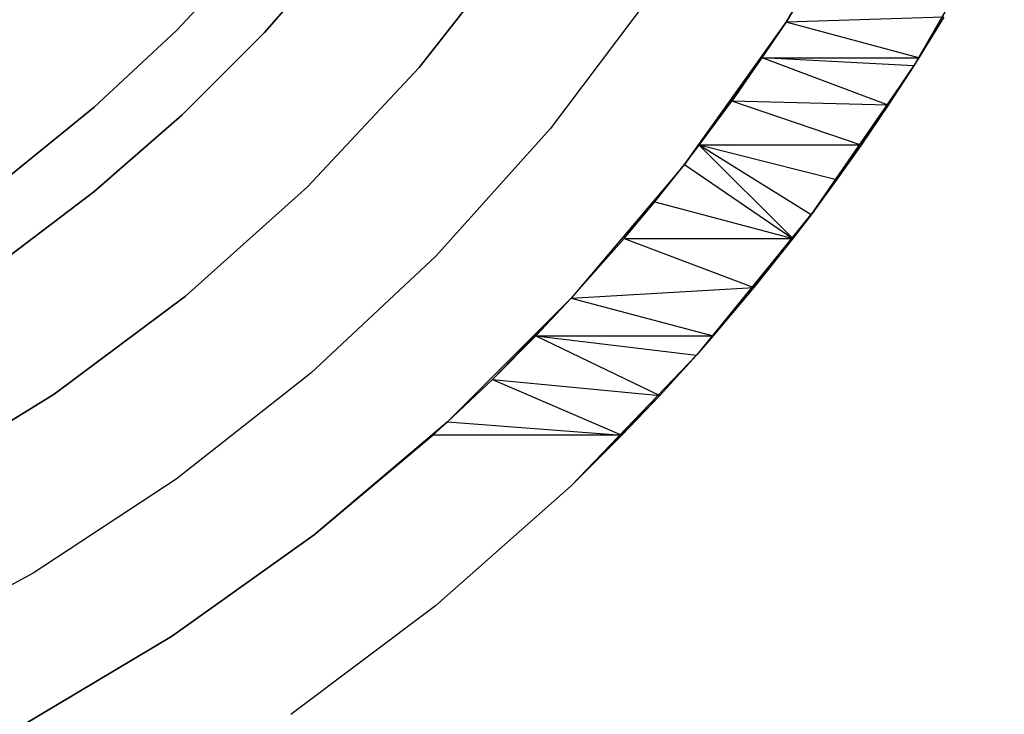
# Model space of a CAD drawing. Extents: x -1.67 to 1.67, y 0.02 to 3.36.
# Tile 15 of 24: x 0.57 to 1.12, y 0.65 to 1.04. Entities that reach past the tile are written whole.
import ezdxf

# ---------------------------------------------------------------- set-up
doc = ezdxf.new("R2010")
doc.units = 0
doc.header["$MEASUREMENT"] = 0
doc.layers.get('0').update_dxf_attribs({"color": 13, "linetype": 'CONTINUOUS'})

# ---------------------------------------------------------------- blocks, each defined once
blk = doc.blocks.new('BAHIA_PM_STL')
at = {"color": 0}
for p, q in [((0.99941, 1.03701, 0.94477), (1.04991, 1.12177, 0.23858)), ((1.04991, 1.12177, 0.23858), (0.99941, 1.03701, 0.23858)), ((0.99941, 1.03701, 0.94477), (1.04991, 1.12177, 0.23858)), ((1.04991, 1.12177, 0.23858), (0.99941, 1.03701, 0.23858)), ((1.12251, 1.10082, 0.23858), (1.07146, 1.0124, 0.23858)), ((1.12251, 1.10082, 0.23858), (1.07146, 1.0124, 0.23858)), ((1.07431, 1.01693, 0.93097), (1.12251, 1.10082, 0.23858)), ((1.07431, 1.01693, 0.93097), (1.12251, 1.10082, 0.23858)), ((0.79259, 1.0115, 0.23858), (0.84945, 1.08421, 0.23858)), ((0.84945, 1.08421, 1.10079), (0.79259, 1.0115, 1.10079)), ((0.84945, 1.08421, 1.10079), (0.79259, 1.0115, 1.10079)), ((0.79259, 1.0115, 0.23858), (0.84945, 1.08421, 0.23858)), ((0.65565, 1.0323, 0.24321), (0.699, 1.07857, 0.24321)), ((0.699, 1.07857, 0.29088), (0.65565, 1.0323, 0.29088)), ((0.65565, 1.0323, 0.24321), (0.699, 1.07857, 0.24321)), ((0.699, 1.07857, 0.29088), (0.65565, 1.0323, 0.29088)), ((0.74868, 1.08086, 0.67559), (0.70537, 1.03118, 0.67559)), ((0.70537, 1.03118, 0.59685), (0.74868, 1.08086, 0.59685)), ((0.74868, 1.08086, 0.67559), (0.70537, 1.03118, 0.67559)), ((0.70537, 1.03118, 0.59685), (0.74868, 1.08086, 0.59685)), ((0.99941, 1.03701, 0.94477), (1.01526, 1.06195, 0.96467)), ((0.99941, 1.03701, 0.94477), (1.01526, 1.06195, 0.96467)), ((0.92448, 1.05409, 0.23858), (0.8664, 0.97697, 0.23858)), ((0.92448, 1.05409, 1.10079), (0.8664, 0.97697, 1.10079)), ((0.92448, 1.05409, 0.23858), (0.8664, 0.97697, 0.23858)), ((0.92448, 1.05409, 1.10079), (0.8664, 0.97697, 1.10079)), ((1.08832, 1.03982, 0.94685), (0.99941, 1.03701, 0.94477)), ((1.08832, 1.03982, 0.94685), (0.99941, 1.03701, 0.94477)), ((1.08832, 1.03982, 0.94685), (1.07431, 1.01693, 0.93097)), ((1.08832, 1.03982, 0.94685), (1.07431, 1.01693, 0.93097)), ((0.99941, 1.03701, 0.23858), (0.94208, 0.95671, 0.23858)), ((0.99941, 1.03701, 0.23858), (0.94208, 0.95671, 0.23858)), ((0.94215, 0.9568, 0.89931), (0.99941, 1.03701, 0.23858)), ((0.94215, 0.9568, 0.89931), (0.99941, 1.03701, 0.23858)), ((0.95051, 0.96768, 0.90408), (0.99941, 1.03701, 0.23858)), ((0.95051, 0.96768, 0.90408), (0.99941, 1.03701, 0.23858)), ((0.99941, 1.03701, 0.23858), (0.96888, 0.99251, 0.9165)), ((0.99941, 1.03701, 0.23858), (0.96888, 0.99251, 0.9165)), ((0.98603, 1.01698, 0.931), (0.99941, 1.03701, 0.23858)), ((0.98603, 1.01698, 0.931), (0.99941, 1.03701, 0.23858)), ((0.98603, 1.01698, 0.931), (0.99941, 1.03701, 0.94477)), ((0.98603, 1.01698, 0.931), (0.99941, 1.03701, 0.94477)), ((0.99941, 1.03701, 0.94477), (0.99941, 1.03701, 0.23858)), ((0.99941, 1.03701, 0.94477), (0.99941, 1.03701, 0.23858)), ((1.07431, 1.01693, 0.93097), (0.99941, 1.03701, 0.94477)), ((1.07431, 1.01693, 0.93097), (0.99941, 1.03701, 0.94477)), ((0.60924, 0.98908, 0.24321), (0.65565, 1.0323, 0.24321)), ((0.65565, 1.0323, 0.29088), (0.60924, 0.98908, 0.29088)), ((0.60924, 0.98908, 0.24321), (0.65565, 1.0323, 0.24321)), ((0.65565, 1.0323, 0.29088), (0.60924, 0.98908, 0.29088)), ((0.65565, 1.0323, 0.24321), (0.65565, 1.0323, 0.29088)), ((0.65565, 1.0323, 0.24321), (0.65565, 1.0323, 0.29088)), ((0.70537, 1.03118, 0.67559), (0.65877, 0.98458, 0.67559)), ((0.65877, 0.98458, 0.59685), (0.70537, 1.03118, 0.59685)), ((0.70537, 1.03118, 0.67559), (0.65877, 0.98458, 0.67559)), ((0.65877, 0.98458, 0.59685), (0.70537, 1.03118, 0.59685)), ((0.70537, 1.03118, 0.67559), (0.70537, 1.03118, 0.59685)), ((0.70537, 1.03118, 0.67559), (0.70537, 1.03118, 0.59685)), ((0.96888, 0.99251, 0.9165), (0.98603, 1.01698, 0.931)), ((0.96888, 0.99251, 0.9165), (0.98603, 1.01698, 0.931)), ((0.98603, 1.01698, 0.931), (1.07431, 1.01693, 0.93097)), ((1.0571, 0.99021, 0.91526), (0.98603, 1.01698, 0.931)), ((1.0571, 0.99021, 0.91526), (0.98603, 1.01698, 0.931)), ((1.07146, 1.0124, 0.92811), (0.98603, 1.01698, 0.931)), ((1.07146, 1.0124, 0.92811), (0.98603, 1.01698, 0.931)), ((0.98603, 1.01698, 0.931), (1.07431, 1.01693, 0.93097)), ((1.07431, 1.01693, 0.93097), (1.07146, 1.0124, 0.23858)), ((1.07431, 1.01693, 0.93097), (1.07146, 1.0124, 0.23858)), ((1.07431, 1.01693, 0.93097), (1.07146, 1.0124, 0.92811)), ((1.07431, 1.01693, 0.93097), (1.07146, 1.0124, 0.92811)), ((0.72952, 0.94411, 0.23858), (0.79259, 1.0115, 0.23858)), ((0.79259, 1.0115, 1.10079), (0.72952, 0.94411, 1.10079)), ((0.79259, 1.0115, 1.10079), (0.72952, 0.94411, 1.10079)), ((0.72952, 0.94411, 0.23858), (0.79259, 1.0115, 0.23858)), ((0.79259, 1.0115, 1.10079), (0.79259, 1.0115, 0.23858)), ((0.79259, 1.0115, 1.10079), (0.79259, 1.0115, 0.23858)), ((1.07146, 1.0124, 0.23858), (1.01347, 0.92838, 0.23858)), ((1.07146, 1.0124, 0.23858), (1.01347, 0.92838, 0.23858)), ((1.02796, 0.94806, 0.89576), (1.07146, 1.0124, 0.23858)), ((1.02796, 0.94806, 0.89576), (1.07146, 1.0124, 0.23858)), ((1.04184, 0.96768, 0.90408), (1.07146, 1.0124, 0.23858)), ((1.04184, 0.96768, 0.90408), (1.07146, 1.0124, 0.23858)), ((1.07146, 1.0124, 0.23858), (1.0571, 0.99021, 0.91526)), ((1.07146, 1.0124, 0.92811), (1.0571, 0.99021, 0.91526)), ((1.07146, 1.0124, 0.23858), (1.0571, 0.99021, 0.91526)), ((1.07146, 1.0124, 0.92811), (1.0571, 0.99021, 0.91526)), ((1.07146, 1.0124, 0.92811), (1.07146, 1.0124, 0.23858)), ((1.07146, 1.0124, 0.92811), (1.07146, 1.0124, 0.23858)), ((0.55999, 0.94914, 0.24321), (0.60924, 0.98908, 0.24321)), ((0.60924, 0.98908, 0.29088), (0.55999, 0.94914, 0.29088)), ((0.55999, 0.94914, 0.24321), (0.60924, 0.98908, 0.24321)), ((0.60924, 0.98908, 0.29088), (0.55999, 0.94914, 0.29088)), ((0.60924, 0.98908, 0.24321), (0.60924, 0.98908, 0.29088)), ((0.60924, 0.98908, 0.24321), (0.60924, 0.98908, 0.29088)), ((0.95051, 0.96768, 0.90408), (0.96888, 0.99251, 0.9165)), ((0.95051, 0.96768, 0.90408), (0.96888, 0.99251, 0.9165)), ((1.04184, 0.96768, 0.90408), (0.96888, 0.99251, 0.9165)), ((1.04184, 0.96768, 0.90408), (0.96888, 0.99251, 0.9165)), ((1.0571, 0.99021, 0.91526), (0.96888, 0.99251, 0.9165)), ((1.0571, 0.99021, 0.91526), (0.96888, 0.99251, 0.9165)), ((1.0571, 0.99021, 0.91526), (1.04184, 0.96768, 0.90408)), ((1.0571, 0.99021, 0.91526), (1.04184, 0.96768, 0.90408)), ((0.65877, 0.98458, 0.67559), (0.6091, 0.94127, 0.67559)), ((0.6091, 0.94127, 0.59685), (0.65877, 0.98458, 0.59685)), ((0.65877, 0.98458, 0.67559), (0.6091, 0.94127, 0.67559)), ((0.6091, 0.94127, 0.59685), (0.65877, 0.98458, 0.59685)), ((0.65877, 0.98458, 0.67559), (0.65877, 0.98458, 0.59685)), ((0.65877, 0.98458, 0.67559), (0.65877, 0.98458, 0.59685)), ((0.8664, 0.97697, 0.23858), (0.8019, 0.90513, 0.23858)), ((0.8664, 0.97697, 1.10079), (0.8019, 0.90513, 1.10079)), ((0.8664, 0.97697, 0.23858), (0.8019, 0.90513, 0.23858)), ((0.8664, 0.97697, 1.10079), (0.8019, 0.90513, 1.10079)), ((0.8664, 0.97697, 1.10079), (0.8664, 0.97697, 0.23858)), ((0.8664, 0.97697, 1.10079), (0.8664, 0.97697, 0.23858)), ((0.94215, 0.9568, 0.89931), (0.95051, 0.96768, 0.90408)), ((0.94215, 0.9568, 0.89931), (0.95051, 0.96768, 0.90408)), ((1.00331, 0.91505, 0.88445), (0.95051, 0.96768, 0.90408)), ((1.00331, 0.91505, 0.88445), (0.95051, 0.96768, 0.90408)), ((1.01353, 0.92847, 0.88866), (0.95051, 0.96768, 0.90408)), ((1.02796, 0.94806, 0.89576), (0.95051, 0.96768, 0.90408)), ((1.01353, 0.92847, 0.88866), (0.95051, 0.96768, 0.90408)), ((1.02796, 0.94806, 0.89576), (0.95051, 0.96768, 0.90408)), ((1.04184, 0.96768, 0.90408), (0.95051, 0.96768, 0.90408)), ((1.04184, 0.96768, 0.90408), (0.95051, 0.96768, 0.90408)), ((1.04184, 0.96768, 0.90408), (1.02796, 0.94806, 0.89576)), ((1.04184, 0.96768, 0.90408), (1.02796, 0.94806, 0.89576)), ((0.94208, 0.95671, 0.23858), (0.87831, 0.88142, 0.87616)), ((0.94208, 0.95671, 0.23858), (0.87831, 0.88142, 0.87616)), ((0.94208, 0.95671, 0.23858), (0.87831, 0.88142, 0.23858)), ((0.94208, 0.95671, 0.23858), (0.87831, 0.88142, 0.23858)), ((0.90811, 0.91505, 0.88445), (0.94208, 0.95671, 0.23858)), ((0.90811, 0.91505, 0.88445), (0.94208, 0.95671, 0.23858)), ((0.92539, 0.93576, 0.89116), (0.94215, 0.9568, 0.89931)), ((0.92539, 0.93576, 0.89116), (0.94215, 0.9568, 0.89931)), ((0.92539, 0.93576, 0.89116), (0.94208, 0.95671, 0.23858)), ((0.92539, 0.93576, 0.89116), (0.94208, 0.95671, 0.23858)), ((0.94215, 0.9568, 0.89931), (0.94208, 0.95671, 0.23858)), ((0.94215, 0.9568, 0.89931), (0.94208, 0.95671, 0.23858)), ((0.94215, 0.9568, 0.89931), (1.00331, 0.91505, 0.88445)), ((0.94215, 0.9568, 0.89931), (1.00331, 0.91505, 0.88445)), ((0.66075, 0.88255, 0.23858), (0.72952, 0.94411, 0.23858)), ((0.72952, 0.94411, 1.10079), (0.66075, 0.88255, 1.10079)), ((0.72952, 0.94411, 1.10079), (0.66075, 0.88255, 1.10079)), ((0.66075, 0.88255, 0.23858), (0.72952, 0.94411, 0.23858)), ((0.72952, 0.94411, 1.10079), (0.72952, 0.94411, 0.23858)), ((0.72952, 0.94411, 1.10079), (0.72952, 0.94411, 0.23858)), ((1.02796, 0.94806, 0.89576), (1.01347, 0.92838, 0.23858)), ((1.02796, 0.94806, 0.89576), (1.01347, 0.92838, 0.23858)), ((1.02796, 0.94806, 0.89576), (1.01353, 0.92847, 0.88866)), ((1.02796, 0.94806, 0.89576), (1.01353, 0.92847, 0.88866)), ((0.6091, 0.94127, 0.67559), (0.55659, 0.90145, 0.67559)), ((0.55659, 0.90145, 0.59685), (0.6091, 0.94127, 0.59685)), ((0.6091, 0.94127, 0.67559), (0.55659, 0.90145, 0.67559)), ((0.55659, 0.90145, 0.59685), (0.6091, 0.94127, 0.59685)), ((0.6091, 0.94127, 0.67559), (0.6091, 0.94127, 0.59685)), ((0.6091, 0.94127, 0.67559), (0.6091, 0.94127, 0.59685)), ((0.90811, 0.91505, 0.88445), (0.92539, 0.93576, 0.89116)), ((0.90811, 0.91505, 0.88445), (0.92539, 0.93576, 0.89116)), ((0.92539, 0.93576, 0.89116), (1.00331, 0.91505, 0.88445)), ((0.92539, 0.93576, 0.89116), (1.00331, 0.91505, 0.88445)), ((1.01347, 0.92838, 0.23858), (0.9489, 0.8493, 0.23858)), ((1.01347, 0.92838, 0.23858), (0.9489, 0.8493, 0.23858)), ((0.95841, 0.86016, 0.87251), (1.01347, 0.92838, 0.23858)), ((0.95841, 0.86016, 0.87251), (1.01347, 0.92838, 0.23858)), ((0.98133, 0.8874, 0.87741), (1.01347, 0.92838, 0.23858)), ((0.98133, 0.8874, 0.87741), (1.01347, 0.92838, 0.23858)), ((1.01353, 0.92847, 0.88866), (1.00331, 0.91505, 0.88445)), ((1.01353, 0.92847, 0.88866), (1.00331, 0.91505, 0.88445)), ((1.01347, 0.92838, 0.23858), (1.00331, 0.91505, 0.88445)), ((1.01347, 0.92838, 0.23858), (1.00331, 0.91505, 0.88445)), ((1.01353, 0.92847, 0.88866), (1.01347, 0.92838, 0.23858)), ((1.01353, 0.92847, 0.88866), (1.01347, 0.92838, 0.23858)), ((0.87831, 0.88142, 0.87616), (0.90811, 0.91505, 0.88445)), ((0.87831, 0.88142, 0.87616), (0.90811, 0.91505, 0.88445)), ((0.90811, 0.91505, 0.88445), (1.00331, 0.91505, 0.88445)), ((0.90811, 0.91505, 0.88445), (1.00331, 0.91505, 0.88445)), ((0.90811, 0.91505, 0.88445), (0.98133, 0.8874, 0.87741)), ((0.90811, 0.91505, 0.88445), (0.98133, 0.8874, 0.87741)), ((1.00331, 0.91505, 0.88445), (0.98133, 0.8874, 0.87741)), ((1.00331, 0.91505, 0.88445), (0.98133, 0.8874, 0.87741)), ((0.8019, 0.90513, 0.23858), (0.73146, 0.8391, 0.23858)), ((0.8019, 0.90513, 1.10079), (0.73146, 0.8391, 1.10079)), ((0.8019, 0.90513, 0.23858), (0.73146, 0.8391, 0.23858)), ((0.8019, 0.90513, 1.10079), (0.73146, 0.8391, 1.10079)), ((0.8019, 0.90513, 1.10079), (0.8019, 0.90513, 0.23858)), ((0.8019, 0.90513, 1.10079), (0.8019, 0.90513, 0.23858)), ((0.87831, 0.88142, 0.87616), (0.98133, 0.8874, 0.87741)), ((0.87831, 0.88142, 0.87616), (0.98133, 0.8874, 0.87741)), ((0.98133, 0.8874, 0.87741), (0.95841, 0.86016, 0.87251)), ((0.98133, 0.8874, 0.87741), (0.95841, 0.86016, 0.87251)), ((0.58681, 0.82731, 0.23858), (0.66075, 0.88255, 0.23858)), ((0.66075, 0.88255, 1.10079), (0.58681, 0.82731, 1.10079)), ((0.66075, 0.88255, 1.10079), (0.58681, 0.82731, 1.10079)), ((0.58681, 0.82731, 0.23858), (0.66075, 0.88255, 0.23858)), ((0.66075, 0.88255, 1.10079), (0.66075, 0.88255, 0.23858)), ((0.66075, 0.88255, 1.10079), (0.66075, 0.88255, 0.23858)), ((0.80854, 0.81165, 0.86858), (0.87831, 0.88142, 0.23858)), ((0.87831, 0.88142, 0.23858), (0.80854, 0.81165, 0.23858)), ((0.80854, 0.81165, 0.86858), (0.87831, 0.88142, 0.23858)), ((0.87831, 0.88142, 0.23858), (0.80854, 0.81165, 0.23858)), ((0.83384, 0.83563, 0.86977), (0.87831, 0.88142, 0.23858)), ((0.83384, 0.83563, 0.86977), (0.87831, 0.88142, 0.23858)), ((0.87831, 0.88142, 0.23858), (0.85825, 0.86016, 0.87251)), ((0.85825, 0.86016, 0.87251), (0.87831, 0.88142, 0.87616)), ((0.87831, 0.88142, 0.23858), (0.85825, 0.86016, 0.87251)), ((0.85825, 0.86016, 0.87251), (0.87831, 0.88142, 0.87616)), ((0.87831, 0.88142, 0.23858), (0.87831, 0.88142, 0.87616)), ((0.87831, 0.88142, 0.23858), (0.87831, 0.88142, 0.87616)), ((0.87831, 0.88142, 0.87616), (0.95841, 0.86016, 0.87251)), ((0.87831, 0.88142, 0.87616), (0.95841, 0.86016, 0.87251)), ((0.83384, 0.83563, 0.86977), (0.85825, 0.86016, 0.87251)), ((0.83384, 0.83563, 0.86977), (0.85825, 0.86016, 0.87251)), ((0.85825, 0.86016, 0.87251), (0.95841, 0.86016, 0.87251)), ((0.85825, 0.86016, 0.87251), (0.95841, 0.86016, 0.87251)), ((0.85825, 0.86016, 0.87251), (0.9489, 0.8493, 0.8711)), ((0.85825, 0.86016, 0.87251), (0.9489, 0.8493, 0.8711)), ((0.85825, 0.86016, 0.87251), (0.92824, 0.82654, 0.86914)), ((0.85825, 0.86016, 0.87251), (0.92824, 0.82654, 0.86914)), ((0.95841, 0.86016, 0.87251), (0.9489, 0.8493, 0.23858)), ((0.95841, 0.86016, 0.87251), (0.9489, 0.8493, 0.23858)), ((0.95841, 0.86016, 0.87251), (0.9489, 0.8493, 0.8711)), ((0.95841, 0.86016, 0.87251), (0.9489, 0.8493, 0.8711)), ((0.9489, 0.8493, 0.23858), (0.87818, 0.77567, 0.23858)), ((0.9489, 0.8493, 0.23858), (0.87818, 0.77567, 0.23858)), ((0.9489, 0.8493, 0.23858), (0.92824, 0.82654, 0.86914)), ((0.9489, 0.8493, 0.8711), (0.92824, 0.82654, 0.86914)), ((0.9489, 0.8493, 0.23858), (0.92824, 0.82654, 0.86914)), ((0.9489, 0.8493, 0.8711), (0.92824, 0.82654, 0.86914)), ((0.9489, 0.8493, 0.8711), (0.9489, 0.8493, 0.23858)), ((0.9489, 0.8493, 0.8711), (0.9489, 0.8493, 0.23858)), ((0.73146, 0.8391, 0.23858), (0.65561, 0.77937, 0.23858)), ((0.73146, 0.8391, 1.10079), (0.65561, 0.77937, 1.10079)), ((0.73146, 0.8391, 0.23858), (0.65561, 0.77937, 0.23858)), ((0.73146, 0.8391, 1.10079), (0.65561, 0.77937, 1.10079)), ((0.73146, 0.8391, 1.10079), (0.73146, 0.8391, 0.23858)), ((0.73146, 0.8391, 1.10079), (0.73146, 0.8391, 0.23858)), ((0.80854, 0.81165, 0.86858), (0.83384, 0.83563, 0.86977)), ((0.80854, 0.81165, 0.86858), (0.83384, 0.83563, 0.86977)), ((0.83384, 0.83563, 0.86977), (0.92824, 0.82654, 0.86914)), ((0.83384, 0.83563, 0.86977), (0.92824, 0.82654, 0.86914)), ((0.83384, 0.83563, 0.86977), (0.90687, 0.80413, 0.8685)), ((0.83384, 0.83563, 0.86977), (0.90687, 0.80413, 0.8685)), ((0.50827, 0.77883, 0.23858), (0.58681, 0.82731, 0.23858)), ((0.58681, 0.82731, 1.10079), (0.50827, 0.77883, 1.10079)), ((0.58681, 0.82731, 1.10079), (0.50827, 0.77883, 1.10079)), ((0.50827, 0.77883, 0.23858), (0.58681, 0.82731, 0.23858)), ((0.58681, 0.82731, 1.10079), (0.58681, 0.82731, 0.23858)), ((0.58681, 0.82731, 1.10079), (0.58681, 0.82731, 0.23858)), ((0.92824, 0.82654, 0.86914), (0.87818, 0.77567, 0.23858)), ((0.92824, 0.82654, 0.86914), (0.87818, 0.77567, 0.23858)), ((0.92824, 0.82654, 0.86914), (0.90687, 0.80413, 0.8685)), ((0.92824, 0.82654, 0.86914), (0.90687, 0.80413, 0.8685)), ((0.73325, 0.74788, 0.8685), (0.80854, 0.81165, 0.23858)), ((0.80854, 0.81165, 0.23858), (0.73325, 0.74788, 0.23858)), ((0.73325, 0.74788, 0.8685), (0.80854, 0.81165, 0.23858)), ((0.80854, 0.81165, 0.23858), (0.73325, 0.74788, 0.23858)), ((0.80029, 0.80413, 0.8685), (0.80854, 0.81165, 0.23858)), ((0.80029, 0.80413, 0.8685), (0.80854, 0.81165, 0.23858)), ((0.80029, 0.80413, 0.8685), (0.80854, 0.81165, 0.86858)), ((0.80029, 0.80413, 0.8685), (0.80854, 0.81165, 0.86858)), ((0.80854, 0.81165, 0.23858), (0.80854, 0.81165, 0.86858)), ((0.80854, 0.81165, 0.23858), (0.80854, 0.81165, 0.86858)), ((0.80854, 0.81165, 0.86858), (0.90687, 0.80413, 0.8685)), ((0.80854, 0.81165, 0.86858), (0.90687, 0.80413, 0.8685)), ((0.73325, 0.74788, 0.8685), (0.80029, 0.80413, 0.8685)), ((0.73325, 0.74788, 0.8685), (0.80029, 0.80413, 0.8685)), ((0.90687, 0.80413, 0.8685), (0.80029, 0.80413, 0.8685)), ((0.90687, 0.80413, 0.8685), (0.80029, 0.80413, 0.8685)), ((0.90687, 0.80413, 0.8685), (0.87818, 0.77567, 0.23858)), ((0.90687, 0.80413, 0.8685), (0.87818, 0.77567, 0.23858)), ((0.90687, 0.80413, 0.8685), (0.87818, 0.77567, 0.8685)), ((0.90687, 0.80413, 0.8685), (0.87818, 0.77567, 0.8685)), ((0.65561, 0.77937, 0.23858), (0.5749, 0.72638, 0.23858)), ((0.65561, 0.77937, 1.10079), (0.5749, 0.72638, 1.10079)), ((0.65561, 0.77937, 0.23858), (0.5749, 0.72638, 0.23858)), ((0.65561, 0.77937, 1.10079), (0.5749, 0.72638, 1.10079)), ((0.65561, 0.77937, 1.10079), (0.65561, 0.77937, 0.23858)), ((0.65561, 0.77937, 1.10079), (0.65561, 0.77937, 0.23858)), ((0.87818, 0.77567, 0.23858), (0.80176, 0.70797, 0.23858)), ((0.87818, 0.77567, 0.23858), (0.80176, 0.70797, 0.23858)), ((0.87818, 0.77567, 0.8685), (0.80176, 0.70797, 0.8685)), ((0.87818, 0.77567, 0.8685), (0.80176, 0.70797, 0.8685)), ((0.87818, 0.77567, 0.23858), (0.87818, 0.77567, 0.8685)), ((0.87818, 0.77567, 0.23858), (0.87818, 0.77567, 0.8685)), ((0.65295, 0.69055, 0.8685), (0.73325, 0.74788, 0.8685)), ((0.73325, 0.74788, 0.23858), (0.65295, 0.69055, 0.23858)), ((0.65295, 0.69055, 0.8685), (0.73325, 0.74788, 0.8685)), ((0.73325, 0.74788, 0.23858), (0.65295, 0.69055, 0.23858)), ((0.73325, 0.74788, 0.8685), (0.73325, 0.74788, 0.23858)), ((0.73325, 0.74788, 0.8685), (0.73325, 0.74788, 0.23858)), ((0.5749, 0.72638, 0.23858), (0.48994, 0.68053, 0.23858)), ((0.5749, 0.72638, 1.10079), (0.48994, 0.68053, 1.10079)), ((0.5749, 0.72638, 0.23858), (0.48994, 0.68053, 0.23858)), ((0.5749, 0.72638, 1.10079), (0.48994, 0.68053, 1.10079)), ((0.5749, 0.72638, 1.10079), (0.5749, 0.72638, 0.23858)), ((0.5749, 0.72638, 1.10079), (0.5749, 0.72638, 0.23858)), ((0.80176, 0.70797, 0.23858), (0.72015, 0.64664, 0.23858)), ((0.80176, 0.70797, 0.23858), (0.72015, 0.64664, 0.23858)), ((0.80176, 0.70797, 0.8685), (0.72015, 0.64664, 0.8685)), ((0.80176, 0.70797, 0.8685), (0.72015, 0.64664, 0.8685)), ((0.80176, 0.70797, 0.23858), (0.80176, 0.70797, 0.8685)), ((0.80176, 0.70797, 0.23858), (0.80176, 0.70797, 0.8685)), ((0.56819, 0.64004, 0.8685), (0.65295, 0.69055, 0.8685)), ((0.65295, 0.69055, 0.23858), (0.56819, 0.64004, 0.23858)), ((0.56819, 0.64004, 0.8685), (0.65295, 0.69055, 0.8685)), ((0.65295, 0.69055, 0.23858), (0.56819, 0.64004, 0.23858)), ((0.65295, 0.69055, 0.8685), (0.65295, 0.69055, 0.23858)), ((0.65295, 0.69055, 0.8685), (0.65295, 0.69055, 0.23858))]:
    blk.add_line(p, q, dxfattribs=at)

msp = doc.modelspace()

# ---------------------------------------------------------------- block references
at = {"color": 0}
msp.add_blockref('BAHIA_PM_STL', (0, 0), dxfattribs=at)

doc.saveas('drawing.dxf')
